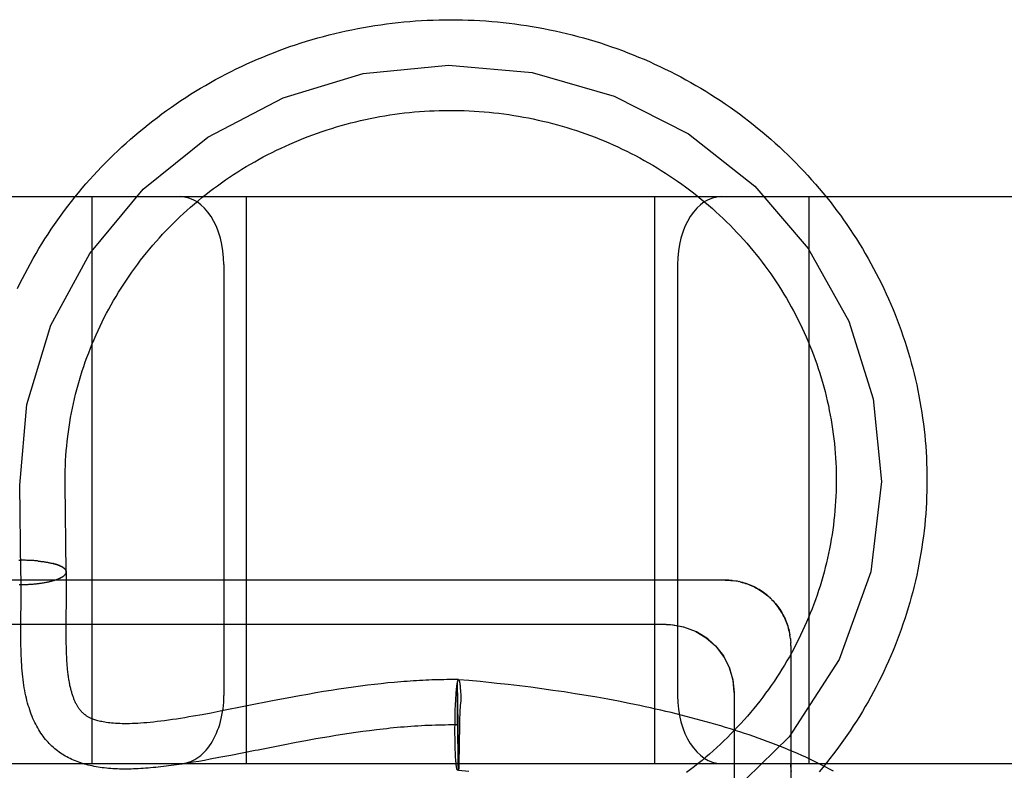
# Model space of a CAD drawing. Header units: inches. Extents: x 0 to 204, y 0 to 132.
# Tile 34 of 99: x 37.276 to 37.493, y 50.833 to 50.999. Entities that reach past the tile are written whole.
import ezdxf

# ---------------------------------------------------------------- set-up
doc = ezdxf.new("R2010")
doc.units = ezdxf.units.IN
doc.header["$LTSCALE"] = 11.243375
doc.header["$MEASUREMENT"] = 0
doc.linetypes.add('HIDDEN', pattern=[0.2, 0.1, -0.1])
doc.layers.add('DEFAULT_2', color=8, linetype='HIDDEN')

msp = doc.modelspace()

# ---------------------------------------------------------------- linework, layer by layer
at = {"layer": 'DEFAULT_2', "color": 8, "linetype": 'HIDDEN'}
for p, q in [((36.9006, 50.95952), (39.2156, 50.95952)), ((37.2916, 50.83452), (37.2916, 50.95952)), ((37.3256, 50.83452), (37.3256, 50.95952)), ((37.4156, 50.83452), (37.4156, 50.95952)), ((37.4496, 50.83452), (37.4496, 50.95952)), ((37.3206, 50.94452), (37.3206, 50.84952)), ((37.4206, 50.94452), (37.4206, 50.84952)), ((37.28561, 50.89603), (37.2856, 50.89702)), ((37.27585, 50.87664), (37.27561, 50.8959)), ((37.28585, 50.87676), (37.28561, 50.89603)), ((37.27566, 50.87931), (37.27539, 50.87931)), ((37.27586, 50.87932), (37.27559, 50.87932)), ((37.27607, 50.87932), (37.2758, 50.87932)), ((37.27628, 50.87932), (37.276, 50.87932)), ((37.27648, 50.87932), (37.27621, 50.87932)), ((37.27669, 50.87932), (37.27641, 50.87932)), ((37.27689, 50.87931), (37.27662, 50.87932)), ((37.2771, 50.87931), (37.27682, 50.87932)), ((37.2773, 50.8793), (37.27703, 50.87932)), ((37.27751, 50.8793), (37.27723, 50.87931)), ((37.27771, 50.87929), (37.27743, 50.87931)), ((37.27791, 50.87928), (37.27764, 50.8793)), ((37.27812, 50.87927), (37.27784, 50.87929)), ((37.27832, 50.87926), (37.27804, 50.87928)), ((37.27852, 50.87925), (37.27824, 50.87927)), ((37.27871, 50.87924), (37.27844, 50.87926)), ((37.27891, 50.87922), (37.27864, 50.87925)), ((37.27911, 50.87921), (37.27883, 50.87923)), ((37.2793, 50.87919), (37.27903, 50.87922)), ((37.2795, 50.87917), (37.27922, 50.8792)), ((37.27969, 50.87916), (37.27942, 50.87919)), ((37.27961, 50.87917), (37.2798, 50.87915)), ((37.27969, 50.87916), (37.27998, 50.87913)), ((37.27988, 50.87914), (37.28017, 50.87911)), ((37.28007, 50.87912), (37.28035, 50.87909)), ((37.28025, 50.87909), (37.28054, 50.87907)), ((37.28044, 50.87907), (37.28072, 50.87904)), ((37.28062, 50.87905), (37.2809, 50.87902)), ((37.2808, 50.87902), (37.28107, 50.87899)), ((37.28098, 50.879), (37.28125, 50.87896)), ((37.28115, 50.87897), (37.28142, 50.87893)), ((37.28133, 50.87894), (37.28159, 50.87891)), ((37.2815, 50.87891), (37.28176, 50.87888)), ((37.28167, 50.87888), (37.28192, 50.87884)), ((37.28184, 50.87885), (37.28208, 50.87881)), ((37.282, 50.87882), (37.28224, 50.87878)), ((37.28216, 50.87879), (37.2824, 50.87875)), ((37.28232, 50.87876), (37.28255, 50.87871)), ((37.28248, 50.87872), (37.2827, 50.87868)), ((37.28263, 50.87869), (37.28285, 50.87864)), ((37.28412, 50.87523), (37.28484, 50.87557)), ((37.27547, 50.87396), (37.2758, 50.87396)), ((37.27568, 50.87396), (37.27601, 50.87396)), ((37.27589, 50.87396), (37.27621, 50.87397)), ((37.27591, 50.8723), (37.27591, 50.87393)), ((37.2761, 50.87396), (37.27642, 50.87397)), ((37.27631, 50.87397), (37.27663, 50.87398)), ((37.27652, 50.87397), (37.27684, 50.87399)), ((37.27673, 50.87398), (37.27704, 50.87399)), ((37.27694, 50.87399), (37.27725, 50.874)), ((37.27715, 50.874), (37.27746, 50.87401)), ((37.27736, 50.87401), (37.27766, 50.87403)), ((37.27756, 50.87402), (37.27787, 50.87404)), ((37.27777, 50.87403), (37.27807, 50.87405)), ((37.27797, 50.87404), (37.27827, 50.87407)), ((37.27818, 50.87406), (37.27847, 50.87408)), ((37.27838, 50.87407), (37.27867, 50.8741)), ((37.27859, 50.87409), (37.27887, 50.87412)), ((37.27879, 50.87411), (37.27907, 50.87414)), ((37.27899, 50.87413), (37.27927, 50.87416)), ((37.27919, 50.87415), (37.27946, 50.87418)), ((37.27938, 50.87417), (37.27966, 50.87421)), ((37.27958, 50.87419), (37.27985, 50.87423)), ((37.27977, 50.87422), (37.28004, 50.87426)), ((37.27996, 50.87424), (37.28023, 50.87428)), ((37.28016, 50.87427), (37.28041, 50.87431)), ((37.28034, 50.8743), (37.2806, 50.87434)), ((37.28053, 50.87432), (37.28078, 50.87437)), ((37.28071, 50.87435), (37.28096, 50.8744)), ((37.2809, 50.87438), (37.28114, 50.87443)), ((37.28108, 50.87441), (37.28131, 50.87446)), ((37.28126, 50.87445), (37.28149, 50.87449)), ((37.28143, 50.87448), (37.28166, 50.87453)), ((37.2816, 50.87451), (37.28183, 50.87456)), ((37.28177, 50.87455), (37.28199, 50.8746)), ((37.28194, 50.87458), (37.28215, 50.87463)), ((37.28211, 50.87462), (37.28231, 50.87467)), ((37.28227, 50.87466), (37.28247, 50.87471)), ((37.28243, 50.8747), (37.28263, 50.87475)), ((37.28259, 50.87473), (37.28278, 50.87479)), ((37.28274, 50.87477), (37.28293, 50.87483)), ((37.28293, 50.87483), (37.28307, 50.87487)), ((37.28318, 50.8749), (37.28336, 50.87496)), ((37.28332, 50.87494), (37.28349, 50.875)), ((37.28346, 50.87499), (37.28363, 50.87504)), ((37.2836, 50.87503), (37.28375, 50.87509)), ((37.28373, 50.87508), (37.28388, 50.87513)), ((37.28385, 50.87512), (37.284, 50.87518)), ((37.28398, 50.87517), (37.28412, 50.87523)), ((37.28591, 50.8732), (37.2859, 50.87465)), ((37.28591, 50.87185), (37.28591, 50.8732)), ((37.43267, 50.87486), (37.4331, 50.8748)), ((37.43422, 50.8746), (37.43381, 50.87469)), ((37.2759, 50.87007), (37.27591, 50.8723)), ((37.2859, 50.86994), (37.28591, 50.87185)), ((37.44049, 50.87149), (37.44083, 50.87119)), ((37.44079, 50.87123), (37.44111, 50.87093)), ((37.44108, 50.87097), (37.44139, 50.87066)), ((37.27586, 50.86632), (37.2759, 50.87007)), ((37.28587, 50.86705), (37.2859, 50.86994)), ((37.28585, 50.86441), (37.28587, 50.86705)), ((37.4181, 50.86513), (37.1981, 50.86513)), ((37.27585, 50.86408), (37.27586, 50.86632)), ((37.28585, 50.86293), (37.28585, 50.86441)), ((37.27585, 50.86261), (37.27585, 50.86408)), ((37.27586, 50.86115), (37.27585, 50.86261)), ((37.28585, 50.86198), (37.28585, 50.86293)), ((37.44547, 50.86239), (37.4454, 50.86285)), ((37.44552, 50.862), (37.44546, 50.86244)), ((37.28586, 50.86107), (37.28585, 50.86198)), ((37.28588, 50.86019), (37.28586, 50.86107)), ((37.2859, 50.85934), (37.28588, 50.86019)), ((37.4456, 50.86044), (37.4456, 50.67111)), ((37.35075, 50.85157), (37.34918, 50.85136)), ((37.35229, 50.85176), (37.35075, 50.85157)), ((37.3538, 50.85194), (37.35229, 50.85176)), ((37.35528, 50.85211), (37.3538, 50.85194)), ((37.35674, 50.85226), (37.35528, 50.85211)), ((37.35818, 50.85239), (37.35674, 50.85226)), ((37.3721, 50.85039), (37.37211, 50.85142)), ((37.37211, 50.85195), (37.37212, 50.85229)), ((37.37211, 50.85142), (37.37211, 50.85195)), ((37.37237, 50.83349), (37.37212, 50.85251)), ((37.37212, 50.85229), (37.37212, 50.85251)), ((37.3746, 50.85279), (37.37234, 50.85298)), ((37.37248, 50.85277), (37.3725, 50.8527)), ((37.3725, 50.85272), (37.37251, 50.85265)), ((37.37251, 50.85267), (37.37252, 50.85259)), ((37.37252, 50.85262), (37.37253, 50.85254)), ((37.37254, 50.85256), (37.37255, 50.85247)), ((37.37255, 50.8525), (37.37256, 50.85241)), ((37.37256, 50.85243), (37.37257, 50.85234)), ((37.37257, 50.85236), (37.37259, 50.85226)), ((37.37259, 50.85226), (37.3726, 50.85219)), ((37.37261, 50.85213), (37.37262, 50.85202)), ((37.37262, 50.85204), (37.37263, 50.85193)), ((37.37263, 50.85195), (37.37265, 50.85184)), ((37.37265, 50.85186), (37.37266, 50.85174)), ((37.37266, 50.85176), (37.37267, 50.85164)), ((37.37267, 50.85166), (37.37268, 50.85156)), ((37.37708, 50.85256), (37.3746, 50.85279)), ((37.38329, 50.85191), (37.38081, 50.85218)), ((37.38577, 50.85162), (37.38329, 50.85191)), ((37.38824, 50.85131), (37.38577, 50.85162)), ((37.33731, 50.84943), (37.33454, 50.84892)), ((37.3391, 50.84975), (37.33731, 50.84943)), ((37.34086, 50.85006), (37.3391, 50.84975)), ((37.34259, 50.85035), (37.34086, 50.85006)), ((37.34428, 50.85063), (37.34259, 50.85035)), ((37.34595, 50.85089), (37.34428, 50.85063)), ((37.34758, 50.85113), (37.34595, 50.85089)), ((37.34918, 50.85136), (37.34758, 50.85113)), ((37.37175, 50.8491), (37.37178, 50.84942)), ((37.37178, 50.84942), (37.3718, 50.84974)), ((37.3718, 50.84974), (37.37182, 50.85004)), ((37.37182, 50.85004), (37.37184, 50.85032)), ((37.37184, 50.85032), (37.37187, 50.8506)), ((37.37187, 50.8506), (37.37189, 50.85086)), ((37.37211, 50.84846), (37.3721, 50.85039)), ((37.3727, 50.85132), (37.37272, 50.85109)), ((37.37271, 50.85123), (37.37273, 50.85097)), ((37.37273, 50.85097), (37.37275, 50.85072)), ((37.37275, 50.85072), (37.37277, 50.85045)), ((37.37277, 50.85045), (37.37279, 50.85018)), ((37.37279, 50.85018), (37.37281, 50.84989)), ((37.37281, 50.84989), (37.37282, 50.84959)), ((37.37282, 50.84959), (37.37284, 50.84928)), ((37.37284, 50.84928), (37.37285, 50.84896)), ((37.3907, 50.85098), (37.38824, 50.85131)), ((37.39316, 50.85064), (37.3907, 50.85098)), ((37.3956, 50.85028), (37.39316, 50.85064)), ((37.39803, 50.8499), (37.3956, 50.85028)), ((37.40045, 50.84951), (37.39803, 50.8499)), ((37.40285, 50.8491), (37.40045, 50.84951)), ((37.4331, 50.85013), (37.4331, 50.67722)), ((37.33168, 50.84837), (37.31977, 50.84602)), ((37.33454, 50.84892), (37.33168, 50.84837)), ((37.37163, 50.84659), (37.37166, 50.84716)), ((37.37166, 50.84716), (37.37168, 50.84771)), ((37.37168, 50.84771), (37.37171, 50.84825)), ((37.37171, 50.84825), (37.37173, 50.84877)), ((37.37173, 50.84877), (37.37175, 50.8491)), ((37.37213, 50.84494), (37.37211, 50.84846)), ((37.37285, 50.84896), (37.37287, 50.84846)), ((37.37287, 50.84863), (37.37287, 50.84846)), ((37.40524, 50.84867), (37.40285, 50.8491)), ((37.40761, 50.84822), (37.40524, 50.84867)), ((37.31777, 50.84564), (37.3158, 50.84527)), ((37.31977, 50.84602), (37.31777, 50.84564)), ((37.37158, 50.8448), (37.3716, 50.8454)), ((37.3716, 50.8454), (37.37161, 50.846)), ((37.37161, 50.846), (37.37163, 50.84659)), ((37.37217, 50.84053), (37.37213, 50.84494)), ((37.37259, 50.84526), (37.37257, 50.84466)), ((37.37261, 50.84566), (37.37259, 50.84526)), ((37.37263, 50.84611), (37.37261, 50.84566)), ((37.37155, 50.84232), (37.37156, 50.84315)), ((37.37156, 50.84315), (37.37157, 50.84398)), ((37.37157, 50.84398), (37.37158, 50.8448)), ((37.37253, 50.84302), (37.37239, 50.83433)), ((37.37256, 50.84405), (37.37253, 50.84302)), ((37.37257, 50.84466), (37.37256, 50.84405)), ((37.34525, 50.84065), (37.34378, 50.84041)), ((37.34673, 50.84089), (37.34525, 50.84065)), ((37.34822, 50.84112), (37.34673, 50.84089)), ((37.34971, 50.84133), (37.34822, 50.84112)), ((37.35121, 50.84154), (37.34971, 50.84133)), ((37.35271, 50.84174), (37.35121, 50.84154)), ((37.35423, 50.84192), (37.35271, 50.84174)), ((37.37155, 50.8415), (37.37155, 50.84232)), ((37.37155, 50.84089), (37.37155, 50.8415)), ((37.37156, 50.84029), (37.37155, 50.84089)), ((37.33371, 50.83857), (37.32815, 50.83748)), ((37.33654, 50.83912), (37.33371, 50.83857)), ((37.33869, 50.83952), (37.33654, 50.83912)), ((37.34086, 50.83991), (37.33869, 50.83952)), ((37.34232, 50.84016), (37.34086, 50.83991)), ((37.34378, 50.84041), (37.34232, 50.84016)), ((37.37156, 50.8397), (37.37156, 50.84029)), ((37.37157, 50.83912), (37.37156, 50.8397)), ((37.37159, 50.83856), (37.37157, 50.83912)), ((37.3716, 50.83801), (37.37159, 50.83856)), ((37.37222, 50.83716), (37.37217, 50.84053)), ((37.32211, 50.83629), (37.3195, 50.83579)), ((37.32747, 50.83734), (37.32211, 50.83629)), ((37.32815, 50.83748), (37.32747, 50.83734)), ((37.37162, 50.83748), (37.3716, 50.83801)), ((37.37164, 50.83698), (37.37162, 50.83748)), ((37.37165, 50.83665), (37.37164, 50.83698)), ((37.37167, 50.83634), (37.37165, 50.83665)), ((37.37168, 50.83604), (37.37167, 50.83634)), ((37.37226, 50.83535), (37.37222, 50.83716)), ((37.0106, 50.83452), (39.2156, 50.83452)), ((37.3126, 50.83457), (37.31139, 50.83439)), ((37.31382, 50.83477), (37.3126, 50.83457)), ((37.31506, 50.83498), (37.31382, 50.83477)), ((37.31631, 50.8352), (37.31506, 50.83498)), ((37.31758, 50.83543), (37.31631, 50.8352)), ((37.3195, 50.83579), (37.31758, 50.83543)), ((37.3717, 50.83575), (37.37168, 50.83604)), ((37.37172, 50.83547), (37.3717, 50.83575)), ((37.37174, 50.8352), (37.37172, 50.83547)), ((37.37176, 50.83495), (37.37174, 50.8352)), ((37.37178, 50.83471), (37.37176, 50.83495)), ((37.37228, 50.83439), (37.37226, 50.83535)), ((37.37229, 50.83391), (37.37228, 50.83439)), ((37.37239, 50.83433), (37.37237, 50.83349)), ((37.3723, 50.8336), (37.37229, 50.83391)), ((37.37231, 50.83341), (37.3723, 50.8336)), ((37.37232, 50.8333), (37.37231, 50.83341)), ((37.37232, 50.83321), (37.37232, 50.8333)), ((37.37237, 50.83349), (37.37234, 50.833)), ((37.37234, 50.833), (37.37461, 50.83279))]:
    msp.add_line(p, q, dxfattribs=at)
for points in [[(37.27511, 50.93924), (37.27565, 50.94036), (37.27621, 50.94149), (37.27678, 50.9426), (37.27736, 50.94371), (37.27796, 50.94481), (37.27857, 50.94591), (37.2792, 50.94699), (37.27984, 50.94807), (37.2805, 50.94915), (37.28116, 50.95021), (37.28185, 50.95127), (37.28254, 50.95232), (37.28325, 50.95336), (37.28397, 50.95439), (37.2847, 50.95541), (37.28545, 50.95643), (37.28621, 50.95743), (37.28698, 50.95843), (37.28777, 50.95942), (37.28857, 50.96039), (37.28938, 50.96136), (37.2902, 50.96232), (37.29103, 50.96327), (37.29188, 50.96421), (37.29274, 50.96514), (37.29361, 50.96606), (37.29449, 50.96697), (37.29539, 50.96786), (37.29629, 50.96875), (37.29721, 50.96963), (37.29813, 50.97049), (37.29907, 50.97135), (37.30002, 50.97219), (37.30098, 50.97302), (37.30195, 50.97385), (37.30293, 50.97465), (37.30392, 50.97545), (37.30492, 50.97624), (37.30594, 50.97701), (37.30696, 50.97777), (37.30799, 50.97852), (37.30903, 50.97926), (37.31008, 50.97999), (37.31113, 50.9807), (37.3122, 50.9814), (37.31328, 50.98209), (37.31436, 50.98276), (37.31546, 50.98342), (37.31656, 50.98407), (37.31767, 50.9847), (37.31879, 50.98533), (37.31991, 50.98594), (37.32105, 50.98653), (37.32219, 50.98711), (37.32333, 50.98768), (37.32449, 50.98824), (37.32565, 50.98878), (37.32682, 50.9893), (37.328, 50.98982), (37.32918, 50.99032), (37.33037, 50.9908), (37.33156, 50.99127), (37.33277, 50.99173), (37.33397, 50.99217), (37.33518, 50.9926), (37.3364, 50.99301), (37.33762, 50.99341), (37.33885, 50.9938), (37.34008, 50.99417), (37.34132, 50.99452), (37.34256, 50.99486), (37.34381, 50.99519), (37.34506, 50.9955), (37.34631, 50.9958), (37.34757, 50.99608), (37.34883, 50.99634), (37.3501, 50.99659), (37.35136, 50.99683), (37.35263, 50.99705), (37.35391, 50.99726), (37.35518, 50.99745), (37.35646, 50.99762), (37.35774, 50.99779), (37.35902, 50.99793), (37.36031, 50.99806), (37.36159, 50.99818), (37.36288, 50.99827), (37.36417, 50.99836), (37.36545, 50.99843), (37.36674, 50.99848), (37.36803, 50.99852), (37.36933, 50.99854), (37.37062, 50.99855), (37.37191, 50.99854), (37.3732, 50.99852), (37.37449, 50.99848), (37.37578, 50.99843), (37.37706, 50.99836), (37.37835, 50.99827), (37.37964, 50.99817), (37.38092, 50.99806), (37.38221, 50.99793), (37.38349, 50.99778), (37.38477, 50.99762), (37.38605, 50.99745), (37.38732, 50.99725), (37.3886, 50.99705), (37.38987, 50.99683), (37.39113, 50.99659), (37.3924, 50.99634), (37.39366, 50.99607), (37.39492, 50.99579), (37.39617, 50.99549), (37.39742, 50.99518), (37.39867, 50.99486), (37.39991, 50.99452), (37.40114, 50.99416), (37.40238, 50.99379), (37.4036, 50.99341), (37.40483, 50.99301), (37.40604, 50.99259), (37.40725, 50.99216), (37.40846, 50.99172), (37.40966, 50.99127), (37.41086, 50.99079), (37.41204, 50.99031), (37.41323, 50.98981), (37.4144, 50.9893), (37.41557, 50.98877), (37.41673, 50.98823), (37.41789, 50.98767), (37.41904, 50.9871), (37.42018, 50.98652), (37.42131, 50.98593), (37.42244, 50.98532), (37.42355, 50.9847), (37.42466, 50.98406), (37.42577, 50.98341), (37.42686, 50.98275), (37.42794, 50.98208), (37.42902, 50.98139), (37.43009, 50.98069), (37.43114, 50.97998), (37.43219, 50.97925), (37.43323, 50.97851), (37.43426, 50.97776), (37.43528, 50.977), (37.43629, 50.97623), (37.43729, 50.97544), (37.43828, 50.97465), (37.43927, 50.97384), (37.44024, 50.97302), (37.44119, 50.97218), (37.44214, 50.97134), (37.44308, 50.97049), (37.44401, 50.96962), (37.44492, 50.96874), (37.44583, 50.96786), (37.44672, 50.96696), (37.4476, 50.96605), (37.44847, 50.96513), (37.44933, 50.9642), (37.45018, 50.96326), (37.45101, 50.96231)], [(37.27561, 50.8959), (37.27719, 50.9137), (37.28246, 50.93116), (37.29102, 50.94701), (37.30284, 50.96117), (37.31707, 50.97263), (37.33364, 50.98134), (37.35134, 50.98665), (37.37011, 50.98855), (37.38857, 50.9869), (37.40665, 50.9817), (37.42304, 50.97335), (37.43766, 50.96185), (37.44945, 50.94807), (37.45837, 50.93205), (37.46376, 50.91496), (37.4656, 50.8967)], [(37.2856, 50.89702), (37.28561, 50.89815), (37.28563, 50.89921), (37.28567, 50.90026), (37.28572, 50.90132), (37.28579, 50.90238), (37.28587, 50.90343), (37.28596, 50.90449), (37.28607, 50.90554), (37.28619, 50.90659), (37.28633, 50.90764), (37.28648, 50.90869), (37.28664, 50.90974), (37.28682, 50.91078), (37.28702, 50.91183), (37.28722, 50.91287), (37.28745, 50.9139), (37.28768, 50.91494), (37.28793, 50.91597), (37.28819, 50.91699), (37.28847, 50.91802), (37.28876, 50.91904), (37.28907, 50.92006), (37.28939, 50.92107), (37.28972, 50.92208), (37.29006, 50.92308), (37.29042, 50.92408), (37.2908, 50.92508), (37.29118, 50.92607), (37.29158, 50.92705), (37.29199, 50.92803), (37.29242, 50.92901), (37.29286, 50.92998), (37.29331, 50.93094), (37.29378, 50.9319), (37.29425, 50.93285), (37.29474, 50.9338), (37.29525, 50.93474), (37.29576, 50.93567), (37.29629, 50.9366), (37.29683, 50.93752), (37.29739, 50.93844), (37.29795, 50.93934), (37.29853, 50.94024), (37.29912, 50.94113), (37.29972, 50.94202), (37.30034, 50.9429), (37.30096, 50.94376), (37.3016, 50.94463), (37.30225, 50.94548), (37.30291, 50.94632), (37.30358, 50.94716), (37.30426, 50.94799), (37.30496, 50.94881), (37.30566, 50.94962), (37.30638, 50.95042), (37.3071, 50.95121), (37.30784, 50.952), (37.30859, 50.95277), (37.30934, 50.95354), (37.31011, 50.95429), (37.31089, 50.95504), (37.31168, 50.95578), (37.31247, 50.9565), (37.31328, 50.95722), (37.3141, 50.95793), (37.31492, 50.95862), (37.31576, 50.95931), (37.3166, 50.95998), (37.31746, 50.96065), (37.31832, 50.9613), (37.31919, 50.96194), (37.32007, 50.96258), (37.32096, 50.9632), (37.32185, 50.96381), (37.32276, 50.96441), (37.32367, 50.96499), (37.32459, 50.96557), (37.32552, 50.96614), (37.32645, 50.96669), (37.3274, 50.96723), (37.32835, 50.96776), (37.3293, 50.96828), (37.33027, 50.96878), (37.33124, 50.96928), (37.33221, 50.96976), (37.3332, 50.97023), (37.33419, 50.97069), (37.33518, 50.97113), (37.33618, 50.97157), (37.33719, 50.97199), (37.3382, 50.97239), (37.33922, 50.97279), (37.34024, 50.97317), (37.34127, 50.97354), (37.3423, 50.9739), (37.34334, 50.97424), (37.34439, 50.97457), (37.34543, 50.97489), (37.34648, 50.9752), (37.34754, 50.97549), (37.3486, 50.97577), (37.34966, 50.97604), (37.35072, 50.97629), (37.35179, 50.97653), (37.35286, 50.97675), (37.35394, 50.97697), (37.35502, 50.97717), (37.3561, 50.97735), (37.35718, 50.97753), (37.35827, 50.97769), (37.35935, 50.97783), (37.36044, 50.97797), (37.36153, 50.97808), (37.36262, 50.97819), (37.36372, 50.97828), (37.36481, 50.97836), (37.36591, 50.97843), (37.367, 50.97848), (37.3681, 50.97851), (37.3692, 50.97854), (37.3703, 50.97855), (37.37139, 50.97855), (37.37249, 50.97853), (37.37359, 50.9785), (37.37468, 50.97846), (37.37578, 50.9784), (37.37687, 50.97833), (37.37797, 50.97824), (37.37906, 50.97815), (37.38015, 50.97803), (37.38124, 50.97791), (37.38233, 50.97777), (37.38342, 50.97762), (37.3845, 50.97745), (37.38558, 50.97727), (37.38666, 50.97708), (37.38774, 50.97688), (37.38881, 50.97666), (37.38988, 50.97642), (37.39095, 50.97618), (37.39202, 50.97592), (37.39308, 50.97565), (37.39413, 50.97536), (37.39519, 50.97507), (37.39624, 50.97475), (37.39728, 50.97443), (37.39832, 50.97409), (37.39936, 50.97374), (37.40039, 50.97338), (37.40141, 50.973), (37.40243, 50.97262), (37.40345, 50.97222), (37.40446, 50.9718), (37.40547, 50.97138), (37.40646, 50.97094), (37.40746, 50.97049), (37.40844, 50.97002), (37.40943, 50.96955), (37.4104, 50.96906), (37.41137, 50.96856), (37.41233, 50.96805), (37.41328, 50.96753), (37.41423, 50.96699), (37.41517, 50.96644), (37.4161, 50.96589), (37.41702, 50.96532), (37.41794, 50.96473), (37.41885, 50.96414), (37.41975, 50.96354), (37.42064, 50.96292), (37.42153, 50.9623), (37.4224, 50.96166), (37.42327, 50.96101), (37.42413, 50.96035), (37.42498, 50.95968), (37.42582, 50.959), (37.42665, 50.95831), (37.42747, 50.95761), (37.42829, 50.9569), (37.42909, 50.95618), (37.42988, 50.95545), (37.43067, 50.95471), (37.43144, 50.95396), (37.4322, 50.9532), (37.43296, 50.95243), (37.4337, 50.95165), (37.43443, 50.95086), (37.43515, 50.95006), (37.43586, 50.94926), (37.43656, 50.94844), (37.43725, 50.94762), (37.43793, 50.94679), (37.4386, 50.94595), (37.43925, 50.9451), (37.43989, 50.94424), (37.44053, 50.94337), (37.44115, 50.9425), (37.44176, 50.94162), (37.44235, 50.94073)], [(37.45101, 50.96231), (37.45184, 50.96135), (37.45265, 50.96039), (37.45344, 50.95941), (37.45423, 50.95842), (37.455, 50.95743), (37.45576, 50.95642), (37.45651, 50.95541), (37.45724, 50.95438), (37.45796, 50.95335), (37.45867, 50.95231), (37.45936, 50.95126), (37.46005, 50.95021), (37.46071, 50.94914), (37.46137, 50.94807), (37.46201, 50.94699), (37.46263, 50.9459), (37.46325, 50.94481), (37.46385, 50.94371), (37.46443, 50.9426), (37.465, 50.94148), (37.46556, 50.94036), (37.4661, 50.93923), (37.46663, 50.9381), (37.46714, 50.93696), (37.46764, 50.93581), (37.46812, 50.93466), (37.46859, 50.9335), (37.46905, 50.93233), (37.46949, 50.93117), (37.46991, 50.92999), (37.47032, 50.92881), (37.47072, 50.92763), (37.4711, 50.92644), (37.47146, 50.92525), (37.47181, 50.92405), (37.47215, 50.92285), (37.47247, 50.92165), (37.47277, 50.92044), (37.47306, 50.91922), (37.47334, 50.91801), (37.47359, 50.91679), (37.47384, 50.91557), (37.47406, 50.91435), (37.47428, 50.91312), (37.47447, 50.91189), (37.47465, 50.91066), (37.47482, 50.90943), (37.47497, 50.90819), (37.4751, 50.90695), (37.47522, 50.90572), (37.47532, 50.90448), (37.47541, 50.90324), (37.47548, 50.90199), (37.47553, 50.90075), (37.47557, 50.89951), (37.4756, 50.89827), (37.4756, 50.89702)], [(37.44235, 50.94073), (37.44294, 50.93984), (37.44351, 50.93893), (37.44407, 50.93802), (37.44462, 50.93711), (37.44515, 50.93618), (37.44568, 50.93525), (37.44619, 50.93432), (37.44668, 50.93337), (37.44717, 50.93242), (37.44764, 50.93147), (37.4481, 50.93051), (37.44855, 50.92954), (37.44898, 50.92857), (37.4494, 50.92759), (37.44981, 50.92661), (37.4502, 50.92562), (37.45058, 50.92463), (37.45095, 50.92363), (37.4513, 50.92263), (37.45164, 50.92162), (37.45197, 50.92061), (37.45228, 50.91959), (37.45258, 50.91857), (37.45286, 50.91755), (37.45313, 50.91653), (37.45339, 50.9155), (37.45363, 50.91446), (37.45386, 50.91343), (37.45408, 50.91239), (37.45428, 50.91135), (37.45447, 50.91031), (37.45464, 50.90926), (37.4548, 50.90821), (37.45494, 50.90717), (37.45507, 50.90611), (37.45519, 50.90506), (37.45529, 50.90401), (37.45538, 50.90295), (37.45545, 50.9019), (37.45551, 50.90084), (37.45555, 50.89978), (37.45558, 50.89872), (37.4556, 50.89766), (37.4556, 50.89702)], [(37.4556, 50.89702), (37.4556, 50.89661), (37.45559, 50.89555), (37.45556, 50.89449), (37.45552, 50.89343), (37.45546, 50.89237), (37.45539, 50.89132), (37.45531, 50.89026), (37.45521, 50.88921), (37.4551, 50.88815), (37.45497, 50.8871), (37.45483, 50.88605), (37.45467, 50.885), (37.4545, 50.88396), (37.45432, 50.88292), (37.45412, 50.88187), (37.45391, 50.88084), (37.45368, 50.8798), (37.45344, 50.87877), (37.45319, 50.87774), (37.45292, 50.87671), (37.45264, 50.87569), (37.45235, 50.87467), (37.45204, 50.87365), (37.45171, 50.87264), (37.45138, 50.87163), (37.45103, 50.87063), (37.45066, 50.86963), (37.45028, 50.86864), (37.44989, 50.86765), (37.44949, 50.86667), (37.44907, 50.86569), (37.44864, 50.86471), (37.4482, 50.86375), (37.44774, 50.86278), (37.44727, 50.86183), (37.44679, 50.86088), (37.4463, 50.85993), (37.44579, 50.85899), (37.44527, 50.85806), (37.44474, 50.85714), (37.44419, 50.85622), (37.44363, 50.85531), (37.44306, 50.8544), (37.44248, 50.85351), (37.44189, 50.85262), (37.44128, 50.85173), (37.44066, 50.85086), (37.44003, 50.84999), (37.43939, 50.84914), (37.43874, 50.84828), (37.43808, 50.84744), (37.4374, 50.84661), (37.43672, 50.84578), (37.43602, 50.84497), (37.43531, 50.84416), (37.43459, 50.84336), (37.43386, 50.84257), (37.43312, 50.84179), (37.43237, 50.84102), (37.43161, 50.84026), (37.43084, 50.8395), (37.43006, 50.83876), (37.42927, 50.83803), (37.42847, 50.8373), (37.42766, 50.83659), (37.42684, 50.83589), (37.42601, 50.8352), (37.42517, 50.83451), (37.42432, 50.83384), (37.42346, 50.83318), (37.4226, 50.83253)], [(37.4756, 50.89702), (37.4756, 50.89578), (37.47557, 50.89454), (37.47553, 50.89329), (37.47548, 50.89205), (37.47541, 50.89081), (37.47532, 50.88957), (37.47522, 50.88833), (37.4751, 50.88709), (37.47497, 50.88585), (37.47482, 50.88462), (37.47465, 50.88338), (37.47447, 50.88215), (37.47428, 50.88092), (37.47406, 50.8797), (37.47384, 50.87847), (37.47359, 50.87725), (37.47334, 50.87603), (37.47306, 50.87482), (37.47277, 50.87361), (37.47247, 50.8724), (37.47215, 50.87119), (37.47181, 50.86999), (37.47146, 50.8688), (37.4711, 50.8676), (37.47072, 50.86641), (37.47032, 50.86523), (37.46991, 50.86405), (37.46949, 50.86288), (37.46905, 50.86171), (37.46859, 50.86054), (37.46812, 50.85939), (37.46764, 50.85823), (37.46714, 50.85709), (37.46663, 50.85594), (37.4661, 50.85481), (37.46556, 50.85368), (37.465, 50.85256), (37.46443, 50.85144), (37.46384, 50.85033), (37.46324, 50.84923), (37.46263, 50.84814), (37.46201, 50.84705), (37.46136, 50.84597), (37.46071, 50.8449), (37.46004, 50.84383), (37.45936, 50.84278), (37.45867, 50.84173), (37.45796, 50.84069), (37.45724, 50.83966), (37.4565, 50.83863), (37.45576, 50.83762), (37.455, 50.83661), (37.45422, 50.83562), (37.45344, 50.83463), (37.45264, 50.83365), (37.45183, 50.83268)], [(37.4656, 50.8967), (37.46324, 50.87674), (37.45628, 50.85747), (37.44526, 50.84042), (37.43039, 50.82589), (37.41255, 50.8149), (37.39294, 50.80806), (37.37176, 50.8055)], [(37.28278, 50.87865), (37.283, 50.8786), (37.28314, 50.87856), (37.28328, 50.87853), (37.28342, 50.87849), (37.28355, 50.87845), (37.28368, 50.87841), (37.28381, 50.87836), (37.28393, 50.87832), (37.28405, 50.87828), (37.28416, 50.87823), (37.28428, 50.87819), (37.28439, 50.87814), (37.28449, 50.8781), (37.28459, 50.87805), (37.28469, 50.878), (37.28479, 50.87796), (37.28488, 50.87791), (37.28496, 50.87786), (37.28505, 50.87781), (37.28513, 50.87776), (37.2852, 50.87771), (37.28527, 50.87766), (37.28534, 50.87761), (37.2854, 50.87756), (37.28546, 50.8775), (37.28552, 50.87745), (37.28557, 50.8774), (37.28562, 50.87735), (37.28566, 50.87729), (37.2857, 50.87724), (37.28573, 50.87718), (37.28577, 50.87713), (37.28579, 50.87708), (37.28581, 50.87702), (37.28583, 50.87697), (37.28585, 50.87691), (37.28586, 50.87686), (37.28586, 50.8768)], [(37.28585, 50.87676), (37.28585, 50.87681), (37.28585, 50.87686), (37.28583, 50.87692), (37.28582, 50.87697), (37.2858, 50.87703), (37.28578, 50.87708), (37.28575, 50.87714), (37.28572, 50.87719), (37.28568, 50.87725), (37.28564, 50.8773), (37.2856, 50.87735), (37.28555, 50.87741), (37.2855, 50.87746), (37.28544, 50.87751), (37.28538, 50.87757), (37.28531, 50.87762), (37.28524, 50.87767), (37.28517, 50.87772), (37.28509, 50.87777), (37.28501, 50.87782), (37.28493, 50.87787), (37.28484, 50.87792), (37.28475, 50.87797), (37.28465, 50.87801), (37.28455, 50.87806), (37.28445, 50.87811), (37.28434, 50.87815), (37.28423, 50.8782), (37.28411, 50.87824), (37.28399, 50.87829), (37.28387, 50.87833), (37.28375, 50.87837), (37.28362, 50.87842), (37.28349, 50.87846), (37.28335, 50.8785), (37.28321, 50.87854), (37.28307, 50.87858), (37.28293, 50.87861)], [(37.27591, 50.87393), (37.2759, 50.87474), (37.27589, 50.87554), (37.27587, 50.87633), (37.27585, 50.87712)], [(37.2841, 50.87522), (37.28422, 50.87527), (37.28433, 50.87531), (37.28444, 50.87536)], [(37.28455, 50.87541), (37.28465, 50.87546), (37.28475, 50.87551), (37.28484, 50.87557)], [(37.28484, 50.87557), (37.28493, 50.87562), (37.28501, 50.87567), (37.28509, 50.87572), (37.28517, 50.87577), (37.28524, 50.87583), (37.28531, 50.87588), (37.28538, 50.87593), (37.28544, 50.87599), (37.2855, 50.87604), (37.28555, 50.87609), (37.2856, 50.87615), (37.28564, 50.8762), (37.28568, 50.87626), (37.28572, 50.87631), (37.28575, 50.87637), (37.28578, 50.87642), (37.2858, 50.87648), (37.28582, 50.87653), (37.28583, 50.87659), (37.28585, 50.87664), (37.28585, 50.8767), (37.28585, 50.87675)], [(37.28586, 50.87678), (37.28586, 50.87675), (37.28586, 50.87669), (37.28585, 50.87664), (37.28584, 50.87658), (37.28583, 50.87653), (37.28581, 50.87647), (37.28578, 50.87642), (37.28575, 50.87636), (37.28572, 50.87631), (37.28568, 50.87625), (37.28564, 50.8762), (37.2856, 50.87614), (37.28555, 50.87609), (37.2855, 50.87604), (37.28544, 50.87598), (37.28538, 50.87593)], [(37.2859, 50.87465), (37.28589, 50.8754), (37.28588, 50.87618), (37.28586, 50.87678)], [(37.4311, 50.87494), (37.20674, 50.87494)], [(37.28289, 50.87482), (37.28304, 50.87486), (37.28322, 50.87491)], [(37.4311, 50.87494), (37.43128, 50.87494), (37.43164, 50.87493), (37.432, 50.87491), (37.43237, 50.87488), (37.43275, 50.87485)], [(37.43267, 50.87486), (37.43228, 50.87489), (37.43189, 50.87492), (37.43149, 50.87493), (37.4311, 50.87494)], [(37.43383, 50.87468), (37.43345, 50.87475), (37.43306, 50.87481)], [(37.44049, 50.87149), (37.44019, 50.87174), (37.43988, 50.87198), (37.43956, 50.87222), (37.43924, 50.87244), (37.43891, 50.87266), (37.43858, 50.87287), (37.43824, 50.87306), (37.43789, 50.87325), (37.43754, 50.87343), (37.43719, 50.8736), (37.43683, 50.87376), (37.43647, 50.87391), (37.4361, 50.87405), (37.43573, 50.87418), (37.43535, 50.8743), (37.43498, 50.87441), (37.4346, 50.87451), (37.43417, 50.87461)], [(37.43454, 50.87453), (37.4349, 50.87443), (37.43525, 50.87433), (37.4356, 50.87422), (37.43595, 50.87411), (37.4363, 50.87398), (37.43665, 50.87384), (37.437, 50.87369), (37.43734, 50.87353), (37.43768, 50.87336), (37.43801, 50.87319), (37.43834, 50.87301), (37.43867, 50.87281), (37.43899, 50.87261), (37.43931, 50.87239), (37.43963, 50.87217), (37.43994, 50.87194), (37.44024, 50.8717), (37.44054, 50.87145)], [(37.44136, 50.87069), (37.44167, 50.87037), (37.44194, 50.87007), (37.4422, 50.86977), (37.44245, 50.86947), (37.44269, 50.86916), (37.44292, 50.86884), (37.44315, 50.86851), (37.44338, 50.86816), (37.44359, 50.86781), (37.44379, 50.86746), (37.44397, 50.86712), (37.44415, 50.86676), (37.44433, 50.86638), (37.4445, 50.86599), (37.44465, 50.86562), (37.44478, 50.86525), (37.44492, 50.86485), (37.44504, 50.86445), (37.44514, 50.86406), (37.44524, 50.86366), (37.44533, 50.86326), (37.4454, 50.86285)], [(37.44541, 50.86278), (37.44534, 50.86317), (37.44527, 50.86355), (37.44518, 50.86393), (37.44508, 50.86431), (37.44497, 50.86469), (37.44485, 50.86506), (37.44472, 50.86543), (37.44458, 50.8658), (37.44443, 50.86616), (37.44427, 50.86652), (37.4441, 50.86688), (37.44392, 50.86723), (37.44373, 50.86757), (37.44353, 50.86791), (37.44332, 50.86824), (37.44311, 50.86857), (37.44288, 50.86889), (37.44265, 50.86921), (37.44241, 50.86952), (37.44216, 50.86983), (37.4419, 50.87012), (37.44163, 50.87041)], [(37.4181, 50.86513), (37.41966, 50.86505), (37.4222, 50.86456)], [(37.4331, 50.85013), (37.43287, 50.85279), (37.43214, 50.85542), (37.43095, 50.85787), (37.42932, 50.86009), (37.42726, 50.86201), (37.42481, 50.86354), (37.42204, 50.8646), (37.41906, 50.8651), (37.4181, 50.86513)], [(37.42465, 50.86362), (37.42695, 50.86224), (37.42901, 50.86042), (37.43074, 50.85822), (37.43203, 50.85569), (37.43284, 50.85294), (37.4331, 50.85013)], [(37.31139, 50.83439), (37.31019, 50.83421), (37.3096, 50.83413), (37.30901, 50.83405), (37.30843, 50.83397), (37.30785, 50.8339), (37.30727, 50.83383), (37.3067, 50.83376), (37.30613, 50.8337), (37.30557, 50.83364), (37.30501, 50.83359), (37.30445, 50.83354), (37.3039, 50.83349), (37.30335, 50.83345), (37.30281, 50.83341), (37.30227, 50.83338), (37.30173, 50.83335), (37.3012, 50.83332), (37.30068, 50.8333), (37.30015, 50.83329), (37.29964, 50.83328), (37.29912, 50.83327), (37.29862, 50.83328), (37.29811, 50.83328), (37.29761, 50.83329), (37.29712, 50.83331), (37.29663, 50.83333), (37.29614, 50.83336), (37.29566, 50.83339), (37.29519, 50.83343), (37.29471, 50.83348), (37.29425, 50.83353), (37.29379, 50.83358), (37.29333, 50.83365), (37.29288, 50.83372), (37.29243, 50.83379), (37.29199, 50.83387), (37.29155, 50.83396), (37.29112, 50.83406), (37.2907, 50.83416), (37.29028, 50.83427), (37.28986, 50.83438), (37.28945, 50.83451), (37.28905, 50.83464), (37.28865, 50.83478), (37.28825, 50.83492), (37.28786, 50.83507), (37.28748, 50.83523), (37.2871, 50.8354), (37.28673, 50.83557), (37.28636, 50.83576), (37.286, 50.83595), (37.28565, 50.83615), (37.2853, 50.83635), (37.28495, 50.83657), (37.28462, 50.83679), (37.28428, 50.83703), (37.28396, 50.83727), (37.28364, 50.83751), (37.28332, 50.83777), (37.28301, 50.83804), (37.28271, 50.83831), (37.28241, 50.8386), (37.28212, 50.83889), (37.28184, 50.83919), (37.28156, 50.83951), (37.28129, 50.83983), (37.28102, 50.84016), (37.28076, 50.8405), (37.28051, 50.84085), (37.28026, 50.84121), (37.28002, 50.84158), (37.27979, 50.84196), (37.27956, 50.84235), (37.27934, 50.84275), (37.27912, 50.84316), (37.27892, 50.84358), (37.27871, 50.84401), (37.27852, 50.84445), (37.27833, 50.8449), (37.27815, 50.84536), (37.27797, 50.84584), (37.27781, 50.84632), (37.27765, 50.84682), (37.27749, 50.84732), (37.27734, 50.84784), (37.2772, 50.84837), (37.27707, 50.84891), (37.27694, 50.84946), (37.27682, 50.85002), (37.27671, 50.8506), (37.27661, 50.85119), (37.27651, 50.85178), (37.27642, 50.8524), (37.27634, 50.85302), (37.27626, 50.85365), (37.27619, 50.8543), (37.27613, 50.85496), (37.27608, 50.85561), (37.27603, 50.85627), (37.27599, 50.85694), (37.27596, 50.85762), (37.27593, 50.85831), (37.27591, 50.85901), (37.27589, 50.85972), (37.27587, 50.86043), (37.27586, 50.86115)], [(37.44551, 50.86204), (37.44555, 50.86163), (37.44558, 50.86122)], [(37.4456, 50.86044), (37.4456, 50.86083), (37.44558, 50.86122)], [(37.3158, 50.84527), (37.31387, 50.84492), (37.31291, 50.84476), (37.31198, 50.8446), (37.31105, 50.84445), (37.31015, 50.84431), (37.30925, 50.84418), (37.30838, 50.84405), (37.30753, 50.84394), (37.3067, 50.84383), (37.30589, 50.84373), (37.30511, 50.84365), (37.30436, 50.84357), (37.30363, 50.8435), (37.30293, 50.84344), (37.30225, 50.84339), (37.3016, 50.84335), (37.30098, 50.84332), (37.30037, 50.8433), (37.29979, 50.84328), (37.29923, 50.84328), (37.29869, 50.84328), (37.29817, 50.84328), (37.29767, 50.84329), (37.29719, 50.84331), (37.29673, 50.84334), (37.29629, 50.84337), (37.29586, 50.84341), (37.29545, 50.84345), (37.29506, 50.8435), (37.29469, 50.84355), (37.29433, 50.84361), (37.29399, 50.84367), (37.29368, 50.84373), (37.29338, 50.8438), (37.2931, 50.84387), (37.29283, 50.84394), (37.29259, 50.84401), (37.29236, 50.84408), (37.29214, 50.84415), (37.29193, 50.84422), (37.29174, 50.84429), (37.29156, 50.84437), (37.29138, 50.84444), (37.29122, 50.84451), (37.29106, 50.84459), (37.29092, 50.84466), (37.29077, 50.84474), (37.29064, 50.84481), (37.2905, 50.84489), (37.29038, 50.84497), (37.29025, 50.84505), (37.29014, 50.84513), (37.29002, 50.84522), (37.28991, 50.8453), (37.2898, 50.84539), (37.2897, 50.84548), (37.28959, 50.84557), (37.28949, 50.84566), (37.2894, 50.84576), (37.2893, 50.84586), (37.28921, 50.84596), (37.28911, 50.84606), (37.28902, 50.84617), (37.28893, 50.84628), (37.28884, 50.8464), (37.28875, 50.84652), (37.28866, 50.84664), (37.28857, 50.84677), (37.28849, 50.8469), (37.2884, 50.84703), (37.28832, 50.84717), (37.28824, 50.84732), (37.28816, 50.84746), (37.28808, 50.84761), (37.288, 50.84777), (37.28792, 50.84792), (37.28785, 50.84808), (37.28777, 50.84824), (37.2877, 50.84841), (37.28763, 50.84857), (37.28756, 50.84874), (37.2875, 50.84892), (37.28743, 50.84909), (37.28737, 50.84927), (37.2873, 50.84946), (37.28724, 50.84964), (37.28718, 50.84984), (37.28712, 50.85003), (37.28706, 50.85023), (37.287, 50.85043), (37.28695, 50.85064), (37.28689, 50.85085), (37.28684, 50.85107), (37.28678, 50.85129), (37.28673, 50.85151), (37.28668, 50.85174), (37.28663, 50.85197), (37.28659, 50.85221), (37.28654, 50.85245), (37.28649, 50.8527), (37.28645, 50.85296), (37.28641, 50.85321), (37.28637, 50.85348), (37.28633, 50.85375), (37.28629, 50.85402), (37.28625, 50.8543), (37.28622, 50.85459), (37.28618, 50.85488), (37.28615, 50.85517), (37.28613, 50.85546), (37.2861, 50.85575), (37.28607, 50.85605), (37.28605, 50.85636), (37.28603, 50.85668), (37.286, 50.85702), (37.28598, 50.85738), (37.28596, 50.85775), (37.28595, 50.85813), (37.28593, 50.85852), (37.28591, 50.85892), (37.2859, 50.85934)], [(37.37234, 50.853), (37.37172, 50.853), (37.37107, 50.853), (37.37042, 50.853), (37.36976, 50.853), (37.3691, 50.85299), (37.36845, 50.85298), (37.36779, 50.85296), (37.36712, 50.85294), (37.36646, 50.85292), (37.36579, 50.85289), (37.36511, 50.85287), (37.36444, 50.85283), (37.36376, 50.8528), (37.36307, 50.85276), (37.36239, 50.85272), (37.3617, 50.85267), (37.361, 50.85262), (37.36031, 50.85257), (37.3596, 50.85252), (37.35818, 50.85239)], [(37.37189, 50.85086), (37.37192, 50.85111), (37.37193, 50.85123), (37.37194, 50.85135), (37.37195, 50.85146), (37.37197, 50.85157), (37.37198, 50.85167), (37.37199, 50.85177), (37.37201, 50.85187), (37.37202, 50.85196), (37.37204, 50.85205), (37.37205, 50.85214), (37.37206, 50.85222), (37.37208, 50.8523), (37.37209, 50.85237), (37.3721, 50.85244), (37.37212, 50.85251)], [(37.37212, 50.85251), (37.37213, 50.85257), (37.37215, 50.85263), (37.37216, 50.85268), (37.37218, 50.85273), (37.37219, 50.85277), (37.3722, 50.85282), (37.37222, 50.85285), (37.37223, 50.85289), (37.37225, 50.85291), (37.37226, 50.85294), (37.37227, 50.85296), (37.37229, 50.85298), (37.3723, 50.85299), (37.37232, 50.853), (37.37233, 50.853), (37.37234, 50.853)], [(37.37212, 50.85251), (37.37213, 50.85257), (37.37215, 50.85262), (37.37216, 50.85268), (37.37218, 50.85272), (37.37219, 50.85277), (37.3722, 50.85281), (37.37222, 50.85284), (37.37223, 50.85288), (37.37225, 50.8529), (37.37226, 50.85293), (37.37227, 50.85295), (37.37229, 50.85296), (37.3723, 50.85297), (37.37232, 50.85298), (37.37233, 50.85298)], [(37.37234, 50.853), (37.37235, 50.853), (37.37236, 50.85299), (37.37237, 50.85299), (37.37239, 50.85297), (37.3724, 50.85296), (37.37241, 50.85293), (37.37243, 50.85291), (37.37244, 50.85288), (37.37246, 50.85285), (37.37247, 50.85281), (37.37248, 50.85277)], [(37.37234, 50.85298), (37.37234, 50.85298), (37.37236, 50.85298), (37.37237, 50.85297), (37.37239, 50.85295), (37.3724, 50.85294), (37.37241, 50.85291), (37.37243, 50.85289), (37.37244, 50.85286)], [(37.37259, 50.85229), (37.3726, 50.85221), (37.37261, 50.8521)], [(37.37268, 50.85154), (37.37269, 50.85143), (37.3727, 50.85132)], [(37.38081, 50.85218), (37.37957, 50.85231), (37.37708, 50.85256)], [(37.37287, 50.84846), (37.37285, 50.84835), (37.37283, 50.84823), (37.37281, 50.8481), (37.37279, 50.84798), (37.37277, 50.84784), (37.37275, 50.8477), (37.37274, 50.84756), (37.37272, 50.84741), (37.37271, 50.84725), (37.37269, 50.8471), (37.37268, 50.84694), (37.37267, 50.84678), (37.37266, 50.84661), (37.37265, 50.84645), (37.37263, 50.84611)], [(37.45497, 50.83283), (37.45414, 50.83328), (37.45329, 50.83373), (37.45244, 50.83417), (37.45157, 50.8346), (37.45069, 50.83503), (37.4498, 50.83545), (37.4489, 50.83587), (37.448, 50.83628), (37.44708, 50.83668), (37.44615, 50.83708), (37.44522, 50.83748), (37.44427, 50.83786), (37.44332, 50.83825), (37.44235, 50.83863), (37.44138, 50.839), (37.4404, 50.83937), (37.43941, 50.83973), (37.43842, 50.84009), (37.43741, 50.84044), (37.4364, 50.84079), (37.43538, 50.84113), (37.43435, 50.84147), (37.43331, 50.84181), (37.43227, 50.84213), (37.43122, 50.84246), (37.43016, 50.84278), (37.42909, 50.84309), (37.42802, 50.8434), (37.42694, 50.84371), (37.42585, 50.84401), (37.42475, 50.84431), (37.42365, 50.8446), (37.42254, 50.84489), (37.42143, 50.84517), (37.42031, 50.84545), (37.41918, 50.84572), (37.41805, 50.84599), (37.41691, 50.84626), (37.41577, 50.84652), (37.41462, 50.84678), (37.41346, 50.84703), (37.4123, 50.84728), (37.41114, 50.84752), (37.40997, 50.84776), (37.40761, 50.84822)], [(37.37224, 50.843), (37.37153, 50.843), (37.37081, 50.843), (37.3701, 50.843), (37.36938, 50.84299), (37.36867, 50.84298), (37.36796, 50.84296), (37.36724, 50.84294), (37.36647, 50.84291), (37.3657, 50.84288), (37.36493, 50.84285), (37.36416, 50.84281), (37.36339, 50.84276), (37.36262, 50.84271), (37.36185, 50.84266), (37.36108, 50.8426), (37.36032, 50.84254), (37.35955, 50.84248), (37.35879, 50.84241), (37.35802, 50.84234), (37.35726, 50.84226), (37.3565, 50.84218), (37.35574, 50.8421), (37.35423, 50.84192)], [(37.37215, 50.833), (37.37214, 50.833), (37.37213, 50.83301), (37.37211, 50.83302), (37.3721, 50.83303), (37.37208, 50.83305), (37.37207, 50.83307), (37.37206, 50.8331), (37.37204, 50.83313), (37.37203, 50.83316), (37.37202, 50.8332), (37.372, 50.83325), (37.37199, 50.83329), (37.37197, 50.83335), (37.37196, 50.8334), (37.37195, 50.83346), (37.37194, 50.83353), (37.37192, 50.83359), (37.37191, 50.83367), (37.3719, 50.83374), (37.37189, 50.83382), (37.37187, 50.83391), (37.37186, 50.83399), (37.37185, 50.83409), (37.37184, 50.83418), (37.37183, 50.83428), (37.37181, 50.83438), (37.3718, 50.83449), (37.37179, 50.8346), (37.37178, 50.83471)], [(37.44575, 50.83271), (37.44569, 50.83308), (37.44565, 50.83345), (37.44562, 50.83382), (37.44561, 50.83419), (37.4456, 50.83445)], [(37.37237, 50.83349), (37.37235, 50.83343), (37.37234, 50.83337), (37.37233, 50.83332), (37.37231, 50.83327), (37.3723, 50.83322), (37.37228, 50.83318), (37.37227, 50.83314), (37.37225, 50.83311), (37.37224, 50.83308), (37.37223, 50.83306), (37.37221, 50.83304), (37.3722, 50.83302), (37.37218, 50.83301), (37.37217, 50.833), (37.37215, 50.833), (37.37215, 50.833)], [(37.37234, 50.833), (37.37234, 50.833), (37.37234, 50.83301), (37.37234, 50.83302), (37.37234, 50.83303), (37.37233, 50.83305), (37.37233, 50.83307), (37.37233, 50.8331), (37.37233, 50.83313), (37.37232, 50.83317), (37.37232, 50.83321)]]:
    msp.add_lwpolyline(points, dxfattribs=at)
for centre, start_param, end_param in [((37.31094, 50.94452), -1.570796, 0), ((37.43027, 50.94452), 0, 1.570796), ((37.31094, 50.84952), -3.141593, -1.570796), ((37.43027, 50.84952), -4.712389, -3.141593)]:
    msp.add_ellipse(centre, major_axis=(0, 0.015), ratio=0.644444, start_param=start_param, end_param=end_param, dxfattribs=at)

doc.saveas('drawing.dxf')
